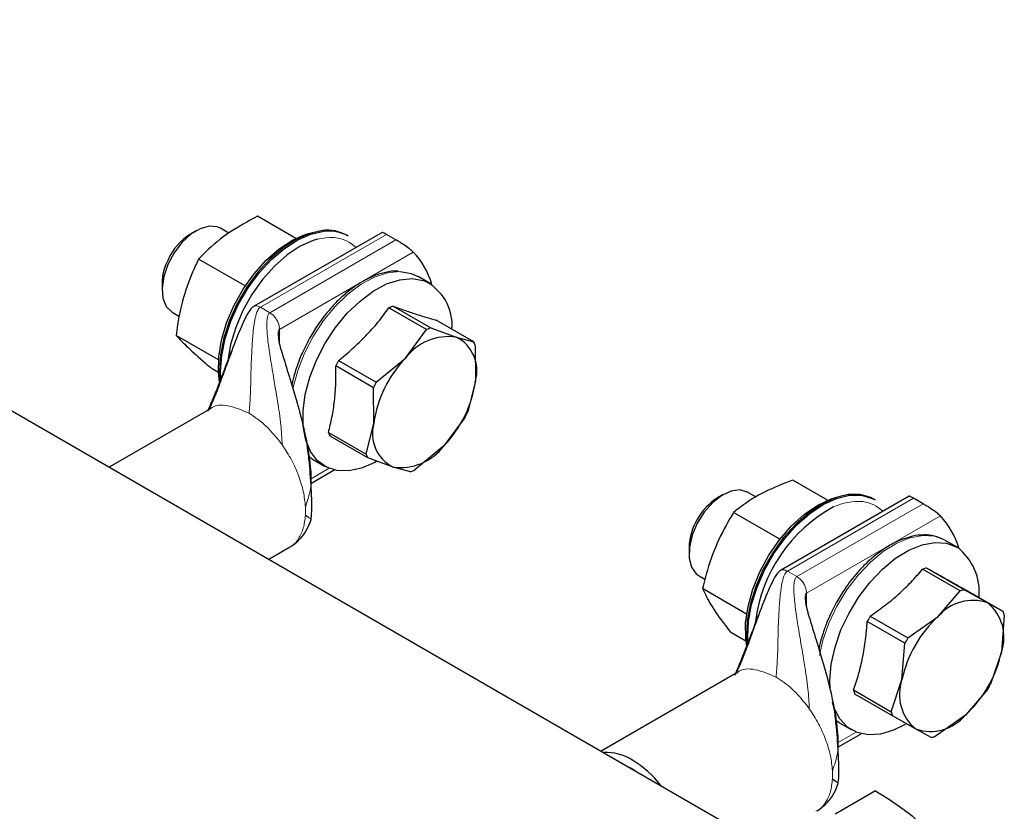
# Model space of a CAD drawing. Header units: millimetres. Extents: x 5 to 418, y 2 to 292.
# Tile 27 of 31: x 345 to 366, y 103 to 119. Entities that reach past the tile are written whole.
import ezdxf

# ---------------------------------------------------------------- set-up
doc = ezdxf.new("R2010")
doc.units = ezdxf.units.MM

msp = doc.modelspace()

# ---------------------------------------------------------------- linework, layer by layer
at = {"color": 7, "linetype": 'Continuous', "lineweight": 25}
for p, q in [((331.1602, 118.9311), (362.2729, 100.9701)), ((351.0354, 114.4124), (350.2409, 114.871)), ((348.9768, 114.5701), (348.8589, 114.5021)), ((349.649, 114.5203), (349.4768, 114.6197)), ((352.8175, 114.5364), (350.1615, 113.0031)), ((352.1127, 114.4605), (352.087, 114.4754)), ((353.104, 114.3785), (352.906, 114.4928)), ((349.9901, 113.4281), (349.0267, 113.9843)), ((353.4194, 113.6871), (353.5616, 113.6241)), ((353.8097, 113.4809), (353.5616, 113.6241)), ((348.2698, 113.4815), (348.2698, 113.3454)), ((353.7373, 112.5255), (352.9588, 112.9749)), ((353.0456, 113.011), (353.8241, 112.5616)), ((348.4769, 112.8876), (348.6307, 112.7988)), ((354.7102, 112.2754), (353.9317, 112.7248)), ((353.2973, 111.9347), (353.7373, 112.5255)), ((353.8241, 112.5616), (354.3478, 112.372)), ((349.4372, 111.9002), (348.5591, 112.4072)), ((354.3478, 112.372), (354.7102, 112.2754)), ((354.7431, 112.2007), (354.7461, 111.4668)), ((352.696, 111.437), (353.2973, 111.9347)), ((349.4359, 111.6416), (349.3055, 111.7168)), ((352.6421, 111.3261), (351.8636, 111.7755)), ((351.9175, 111.8864), (352.696, 111.437)), ((352.6452, 110.5923), (352.6421, 111.3261)), ((354.7461, 111.4668), (354.588, 110.826)), ((349.2433, 110.8788), (347.176, 109.6854)), ((354.5341, 110.7151), (354.094, 110.1244)), ((352.487, 109.9515), (352.6452, 110.5923)), ((351.7085, 110.4009), (352.487, 109.9515)), ((352.5199, 109.8767), (351.7414, 110.3261)), ((354.094, 110.1244), (353.4928, 109.6267)), ((353.0435, 109.6871), (352.5199, 109.8767)), ((351.3817, 109.8482), (351.6299, 109.7049)), ((353.406, 109.5906), (353.0435, 109.6871)), ((351.3439, 109.3483), (351.826, 109.6266)), ((362.0194, 109.0036), (361.3039, 109.4167)), ((359.8662, 109.1178), (359.7484, 109.0497)), ((360.5475, 109.0627), (360.3663, 109.1673)), ((363.707, 109.084), (361.051, 107.5508)), ((363.9934, 108.9261), (363.7955, 109.0404)), ((363.0021, 109.0082), (362.9765, 109.023)), ((361.0375, 108.1958), (360.0796, 108.7487)), ((359.1592, 108.0292), (359.1592, 107.8931)), ((364.6992, 108.0285), (364.451, 108.1718)), ((350.4762, 107.7802), (350.8931, 108.0208)), ((359.3664, 107.4352), (359.486, 107.3662)), ((364.7637, 107.1267), (363.9852, 107.5761)), ((364.07, 107.5996), (364.8485, 107.1502)), ((360.3487, 106.6481), (359.4384, 107.1736)), ((364.3028, 106.5949), (364.7637, 107.1267)), ((364.8485, 107.1502), (365.3293, 106.8795)), ((365.649, 106.7019), (364.8705, 107.1513)), ((365.3293, 106.8795), (365.649, 106.7019)), ((362.9022, 106.6055), (363.6807, 106.1561)), ((365.6723, 106.6178), (365.6117, 105.8619)), ((363.6192, 106.0485), (362.8407, 106.4979)), ((363.6807, 106.1561), (364.3028, 106.5949)), ((360.3348, 106.0855), (360.0214, 106.2665)), ((363.5585, 105.2926), (363.6192, 106.0485)), ((365.6117, 105.8619), (365.3898, 105.199)), ((360.1327, 105.4264), (357.3431, 103.816)), ((363.3367, 104.6296), (363.5585, 105.2926)), ((362.5582, 105.0791), (363.3367, 104.6296)), ((363.36, 104.5456), (362.5815, 104.995)), ((365.3283, 105.0914), (364.8674, 104.5596)), ((362.2712, 104.3958), (362.215, 104.4318)), ((362.2712, 104.3958), (362.5194, 104.2525)), ((363.8408, 104.2749), (363.36, 104.5456)), ((364.8674, 104.5596), (364.2453, 104.1208)), ((362.2334, 103.896), (362.7154, 104.1743)), ((364.1605, 104.0973), (363.8408, 104.2749)), ((363.012, 102.9922), (362.1796, 102.5117))]:
    msp.add_line(p, q, dxfattribs=at)
at = {"color": 7, "linetype": 'Continuous', "lineweight": 18}
for p, q in [((350.3015, 112.9892), (352.906, 114.4928)), ((353.104, 114.3785), (350.4995, 112.875)), ((351.6551, 114.4257), (351.4821, 114.3941)), ((350.6975, 112.532), (353.462, 114.1279)), ((350.3015, 112.9892), (350.4995, 112.875)), ((350.4995, 112.875), (350.5654, 112.8239)), ((350.6975, 112.532), (350.6975, 112.2703)), ((350.754, 110.1439), (350.6971, 110.2215)), ((351.7207, 109.6606), (351.3375, 109.4393)), ((361.191, 107.5369), (363.7955, 109.0404)), ((363.9934, 108.9261), (361.389, 107.4226)), ((361.587, 107.0797), (364.3514, 108.6756)), ((361.191, 107.5369), (361.389, 107.4226)), ((361.389, 107.4226), (361.4549, 107.3715)), ((361.587, 107.0797), (361.587, 106.818)), ((361.6434, 104.6915), (361.5866, 104.7692)), ((362.6101, 104.2082), (362.2269, 103.987))]:
    msp.add_line(p, q, dxfattribs=at)
at = {"color": 7, "linetype": 'Continuous', "lineweight": 25, "flags": 128}
for points in [[(349.4768, 114.6197), (349.4116, 114.6486), (349.245, 114.664), (349.0586, 114.6119), (348.8661, 114.4961), (348.6817, 114.3253), (348.5193, 114.112), (348.3908, 113.8722), (348.3058, 113.6236), (348.2706, 113.3847), (348.2877, 113.1731), (348.356, 113.0045), (348.4703, 112.8915), (348.4769, 112.8876)], [(349.4588, 111.4493), (349.4361, 111.6386), (349.4422, 111.9619), (349.4991, 112.3077), (349.6049, 112.6643), (349.7558, 113.0195), (349.9469, 113.3613), (350.1715, 113.678), (350.4221, 113.9588), (350.6901, 114.1942), (350.9663, 114.3761), (351.2415, 114.4983), (351.4402, 114.5481)], [(351.5857, 114.5724), (351.3219, 114.515), (351.0476, 114.3956), (350.7717, 114.2182), (350.503, 113.9883), (350.2503, 113.7134), (350.0215, 113.4023), (349.8241, 113.065), (349.6643, 112.7124), (349.5475, 112.3557), (349.4772, 112.0065), (349.4557, 111.676), (349.4702, 111.4617)], [(349.4883, 111.5175), (349.4814, 111.6612), (349.5028, 111.9917), (349.5731, 112.3409), (349.69, 112.6976), (349.8497, 113.0502), (350.0471, 113.3875), (350.2759, 113.6986), (350.5287, 113.9735), (350.7974, 114.2034), (351.0733, 114.3808), (351.3476, 114.5002), (351.6114, 114.5575)], [(351.4821, 114.3941), (351.3958, 114.3684), (351.1261, 114.2486), (350.8554, 114.0703), (350.5928, 113.8396), (350.3472, 113.5644), (350.127, 113.254), (349.9397, 112.919), (349.7918, 112.5709), (349.6881, 112.2214), (349.6324, 111.8825), (349.6323, 111.8815)], [(353.1813, 113.726), (353.1871, 113.7259), (353.4194, 113.6871)], [(352.7041, 109.8038), (352.6677, 109.7837), (352.3934, 109.6647), (352.1297, 109.6077), (351.8849, 109.6145), (351.6669, 109.6849), (351.4828, 109.8166), (351.3385, 110.0054), (351.2385, 110.2452), (351.1862, 110.5284), (351.1831, 110.8457), (351.2295, 111.1871), (351.3237, 111.5415), (351.4628, 111.8975), (351.6423, 112.2438), (351.8565, 112.5691), (352.0984, 112.8631), (352.3603, 113.1162), (352.6337, 113.3204), (352.9099, 113.4691), (353.18, 113.5574), (353.4353, 113.5826), (353.6676, 113.5439), (353.6676, 113.5439)], [(360.3625, 109.1695), (360.2082, 109.2134), (360.0285, 109.1897), (359.8368, 109.1001), (359.6473, 108.9512), (359.474, 108.7542), (359.3298, 108.5235), (359.2255, 108.2764), (359.1686, 108.0311), (359.1635, 107.8059), (359.2105, 107.6174), (359.3062, 107.4796), (359.3664, 107.4352)], [(360.3517, 105.9788), (360.3287, 106.144), (360.3278, 106.4632), (360.3777, 106.8066), (360.4769, 107.1624), (360.6219, 107.5186), (360.8077, 107.8629), (361.0282, 108.1838), (361.2757, 108.4701), (361.5418, 108.7123), (361.8174, 108.902), (362.0932, 109.0328), (362.3297, 109.0958)], [(362.6936, 109.1175), (362.4461, 109.1167), (362.1807, 109.0522), (361.9058, 108.926), (361.6302, 108.7423), (361.3629, 108.507), (361.1125, 108.2275), (360.8869, 107.9129), (360.6934, 107.5734), (360.5383, 107.2197), (360.4266, 106.8633), (360.3617, 106.5157), (360.3459, 106.1879), (360.3585, 106.0181)], [(360.3768, 106.0759), (360.3715, 106.1731), (360.3874, 106.5009), (360.4522, 106.8485), (360.564, 107.2049), (360.7191, 107.5586), (360.9126, 107.8981), (361.1381, 108.2127), (361.3886, 108.4922), (361.6559, 108.7275), (361.9314, 108.9112), (362.2064, 109.0374), (362.4718, 109.1019), (362.7193, 109.1027)], [(362.9765, 109.023), (362.9152, 109.0546), (362.6936, 109.1175)], [(362.7193, 109.1027), (362.9408, 109.0398), (363.0021, 109.0082)], [(362.0722, 105.1192), (362.068, 105.2771), (362.0968, 105.6112), (362.1743, 105.9622), (362.2978, 106.319), (362.4636, 106.67), (362.6661, 107.0041), (362.899, 107.3103), (363.1547, 107.579), (363.425, 107.8015), (363.7012, 107.9705), (363.9745, 108.0808), (364.2361, 108.1286), (364.4775, 108.1126), (364.6909, 108.0332)], [(363.6244, 104.3693), (363.3798, 104.2478), (363.1113, 104.1684), (362.8588, 104.1524), (362.6304, 104.2003), (362.4335, 104.3106), (362.2744, 104.4797), (362.1582, 104.7021), (362.1203, 104.8203)], [(357.9185, 103.4838), (357.9878, 103.4466), (358.057, 103.4039)]]:
    msp.add_lwpolyline(points, dxfattribs=at)
at = {"color": 7, "linetype": 'Continuous', "lineweight": 18, "flags": 128}
for points in [[(350.9729, 111.2874), (350.9813, 111.3304), (351.0755, 111.6848), (351.2146, 112.0408), (351.3941, 112.3871), (351.6083, 112.7124), (351.8502, 113.0064), (352.1121, 113.2595), (352.3855, 113.4637), (352.6617, 113.6123), (352.9318, 113.7007), (353.1813, 113.726)], [(361.8548, 105.7923), (361.9261, 106.1055), (362.0497, 106.4623), (362.2154, 106.8133), (362.4179, 107.1473), (362.6508, 107.4536), (362.9065, 107.7223), (363.1768, 107.9447), (363.4531, 108.1138), (363.7263, 108.224), (363.9879, 108.2719), (364.2293, 108.2559), (364.4427, 108.1765)]]:
    msp.add_lwpolyline(points, dxfattribs=at)
at = {"color": 7, "linetype": 'Continuous', "lineweight": 25}
for centre, radius, start, end in [((351.6908, 113.7715), 0.8077, 60.62409, 97.47547), ((351.7165, 113.7567), 0.8077, 60.62409, 97.47547), ((349.488, 113.4822), 1.1982, 121.66671, 155.88815), ((352.2774, 113.0089), 1.6296, 16.08225, 43.36821), ((349.3785, 113.4608), 1.1089, 152.56391, 178.93111), ((353.2473, 112.6181), 1.0167, 355.31154, 65.58622), ((353.495, 111.8091), 1.2832, 110.50062, 114.69885), ((354.2735, 111.3597), 1.2832, 110.50062, 114.69885), ((354.1922, 111.2651), 1.1177, 82.0022, 143.19728), ((353.9973, 111.6775), 0.7779, 344.28866, 63.22234), ((353.9563, 111.899), 0.8427, 20.97693, 26.53407), ((355.0481, 110.2546), 2.4266, 136.18092, 172.00067), ((354.4939, 110.5664), 2.8948, 152.87056, 155.31103), ((355.2724, 110.117), 2.8948, 152.87056, 155.31103), ((352.3432, 111.8045), 2.4266, 316.18092, 352.00067), ((351.9577, 112.0352), 2.8948, 332.87056, 335.31103), ((353.394, 110.3816), 0.7779, 164.28866, 243.22234), ((352.4953, 110.7026), 0.8427, 200.97693, 206.53407), ((353.199, 110.794), 1.1177, 262.0022, 323.19728), ((353.2738, 110.2532), 0.8427, 200.97693, 206.53407), ((352.9566, 110.7925), 1.2832, 290.50062, 294.69885), ((360.3748, 108.0388), 1.1892, 121.7836, 151.6007), ((363.6503, 106.0978), 3.1466, 118.57315, 172.76697), ((363.1668, 107.5566), 1.6296, 16.08225, 43.36821), ((360.3394, 107.9942), 1.1807, 148.87754, 178.30206), ((364.0027, 107.1073), 1.1537, 354.15312, 53.37493), ((364.3088, 106.5739), 1.0532, 103.10343, 107.89275), ((365.0873, 106.1244), 1.0532, 103.10343, 107.89275), ((365.0225, 105.9926), 0.9385, 70.9165, 140.07968), ((364.7474, 106.1701), 0.9176, 340.3721, 50.63897), ((365.4225, 105.0938), 2.9389, 149.04427, 151.46026), ((364.6729, 106.3858), 1.026, 13.06882, 17.94226), ((365.9675, 104.7796), 2.463, 132.52442, 167.98011), ((366.201, 104.6444), 2.9389, 149.04427, 151.46026), ((363.2026, 106.3748), 2.463, 312.52442, 347.98011), ((364.4228, 104.9843), 0.9176, 160.3721, 230.63897), ((362.808, 106.6031), 2.9389, 329.04427, 331.46026), ((363.5576, 105.3111), 1.026, 193.06882, 197.94226), ((364.3361, 104.8617), 1.026, 193.06882, 197.94226), ((364.1477, 105.1618), 0.9385, 250.9165, 320.07968), ((363.9217, 105.123), 1.0532, 283.10343, 287.89275), ((357.4556, 102.8085), 0.9791, 57.07472, 93.5171), ((356.8491, 101.7579), 2.1914, 37.82941, 58.69483)]:
    msp.add_arc(centre, radius, start, end, dxfattribs=at)
at = {"color": 7, "linetype": 'Continuous', "lineweight": 18}
for centre, radius, start, end in [((351.7573, 113.6828), 0.7499, 46.19417, 97.83162), ((349.6799, 108.7776), 1.555, 356.88145, 3.11855), ((362.6502, 107.8033), 1.1722, 84.97001, 115.51435), ((362.6671, 108.266), 0.7102, 45.3965, 83.0552), ((360.5693, 103.3253), 1.555, 356.88145, 3.11855)]:
    msp.add_arc(centre, radius, start, end, dxfattribs=at)
at = {"color": 7, "linetype": 'Continuous', "lineweight": 25}
for points, knots in [([(350.2409, 114.871), (350.0444, 114.7639), (349.6453, 114.5464), (349.2645, 114.2298), (349.0754, 114.0346), (349.0267, 113.9843)], [0, 0, 0, 0, 0.4185551, 0.8501605, 1, 1, 1, 1]), ([(352.906, 114.4928), (352.8891, 114.5023), (352.8554, 114.5214), (352.8251, 114.5362), (352.821, 114.5346), (352.8189, 114.5337)], [0, 0, 0, 0, 0.3317257, 0.6620004, 1, 1, 1, 1]), ([(353.462, 114.1279), (353.4387, 114.1492), (353.3917, 114.1923), (353.2945, 114.2606), (353.2058, 114.3176), (353.1446, 114.3548), (353.1149, 114.3722), (353.104, 114.3785)], [0, 0, 0, 0, 0.28334622, 0.57313866, 0.75833887, 0.91189666, 1, 1, 1, 1]), ([(349.0267, 113.9843), (349.0059, 113.9415), (348.8958, 113.7155), (348.7224, 113.2749), (348.6099, 112.7746), (348.569, 112.479), (348.5591, 112.4072)], [0, 0, 0, 0, 0.0900555, 0.4758325, 0.8725638, 1, 1, 1, 1]), ([(353.1488, 113.7326), (353.1394, 113.7338), (353.0574, 113.7438), (352.8907, 113.7148), (352.6563, 113.646), (352.4226, 113.5311), (352.1976, 113.3833), (351.9845, 113.2048), (351.8349, 113.0589), (351.7593, 112.9691), (351.7466, 112.9539)], [0, 0, 0, 0, 0.0214385, 0.187657, 0.3515377, 0.5124686, 0.669447, 0.8197362, 0.9696198, 1, 1, 1, 1]), ([(350.1612, 113.003), (350.1424, 112.9878), (350.0705, 112.9298), (349.9865, 112.7604), (349.8457, 112.4529), (349.7022, 112.0669), (349.5464, 111.6407), (349.4309, 111.3249), (349.3412, 111.0996), (349.2821, 110.9652), (349.2415, 110.8878), (349.2438, 110.8855), (349.2449, 110.8845)], [0, 0, 0, 0, 0.0267523, 0.102156, 0.2056146, 0.4064055, 0.5594573, 0.7169481, 0.7916302, 0.8628338, 0.9364749, 1, 1, 1, 1]), ([(351.7466, 112.9539), (351.7129, 112.9152), (351.6329, 112.8231), (351.4937, 112.6365), (351.3986, 112.4813), (351.3417, 112.3885)], [0, 0, 0, 0, 0.2257328, 0.5365657, 1, 1, 1, 1]), ([(351.9175, 111.8864), (352.0155, 111.9676), (352.212, 112.1305), (352.4846, 112.3953), (352.7363, 112.6769), (352.8845, 112.8753), (352.9588, 112.9749)], [0, 0, 0, 0, 0.2459077, 0.4932347, 0.7457262, 1, 1, 1, 1]), ([(353.0456, 113.011), (353.1321, 112.9797), (353.3056, 112.9169), (353.5399, 112.8382), (353.7509, 112.7731), (353.8713, 112.741), (353.9317, 112.7248)], [0, 0, 0, 0, 0.2492573, 0.4999998, 0.7491478, 1, 1, 1, 1]), ([(348.5591, 112.4072), (348.6349, 112.3273), (348.789, 112.1652), (349.0706, 111.915), (349.2574, 111.7574), (349.3055, 111.7168)], [0, 0, 0, 0, 0.4185551, 0.8501605, 1, 1, 1, 1]), ([(350.669, 112.4691), (350.6697, 112.4378), (350.673, 112.297), (350.7648, 111.9945), (350.9001, 111.5421), (351.0683, 111.0145), (351.1628, 110.6315), (351.2099, 110.4411)], [0, 0, 0, 0, 0.0489021, 0.2200228, 0.4556697, 0.7292946, 1, 1, 1, 1]), ([(351.3417, 112.3885), (351.2818, 112.2774), (351.1978, 112.1216), (351.1025, 111.8962), (351.0646, 111.7848), (351.0425, 111.7199)], [0, 0, 0, 0, 0.5087821, 0.7136857, 1, 1, 1, 1]), ([(349.2162, 110.8391), (349.2807, 110.9917), (349.4341, 111.355), (349.5867, 111.7727), (349.6891, 112.031), (349.7077, 112.0777)], [0, 0, 0, 0, 0.372396, 0.8863452, 1, 1, 1, 1]), ([(351.0425, 111.7199), (351.0383, 111.7083), (351.006, 111.6185), (350.9746, 111.5024), (350.9565, 111.4008), (350.952, 111.3756)], [0, 0, 0, 0, 0.1001259, 0.7772727, 1, 1, 1, 1]), ([(351.7085, 110.4009), (351.7342, 110.5055), (351.7858, 110.7152), (351.837, 111.0514), (351.8648, 111.4053), (351.864, 111.6518), (351.8636, 111.7755)], [0, 0, 0, 0, 0.2459077, 0.4932347, 0.7457262, 1, 1, 1, 1]), ([(351.3484, 108.6006), (351.3509, 108.6198), (351.3743, 108.7993), (351.3572, 109.1963), (351.3264, 109.6798), (351.2783, 110.1039), (351.2374, 110.3182), (351.218, 110.4199)], [0, 0, 0, 0, 0.03364106, 0.31599792, 0.64798617, 0.83274612, 1, 1, 1, 1]), ([(351.2969, 109.9129), (351.3259, 109.8859), (351.3608, 109.8534), (351.405, 109.8374), (351.4125, 109.8347)], [0, 0, 0, 0, 0.8307295, 1, 1, 1, 1]), ([(361.3039, 109.4167), (361.106, 109.34), (360.704, 109.1842), (360.3197, 108.9415), (360.1288, 108.7882), (360.0796, 108.7487)], [0, 0, 0, 0, 0.4185551, 0.8501605, 1, 1, 1, 1]), ([(363.7955, 109.0404), (363.7786, 109.05), (363.7448, 109.0691), (363.7146, 109.0838), (363.7104, 109.0822), (363.7083, 109.0814)], [0, 0, 0, 0, 0.33172573, 0.66200045, 1, 1, 1, 1]), ([(364.3514, 108.6756), (364.3282, 108.6969), (364.2811, 108.74), (364.184, 108.8083), (364.0952, 108.8653), (364.0341, 108.9025), (364.0043, 108.9198), (363.9934, 108.9261)], [0, 0, 0, 0, 0.28334622, 0.57313866, 0.75833887, 0.91189666, 1, 1, 1, 1]), ([(351.2326, 108.693), (351.2708, 108.6676), (351.3516, 108.6138), (351.3483, 108.6059), (351.3466, 108.6017)], [0, 0, 0, 0, 0.4721951, 1, 1, 1, 1]), ([(360.0796, 108.7487), (360.0536, 108.706), (359.9162, 108.4804), (359.6921, 108.0404), (359.5265, 107.5406), (359.4556, 107.2454), (359.4384, 107.1736)], [0, 0, 0, 0, 0.0900555, 0.4758325, 0.8725638, 1, 1, 1, 1]), ([(350.9102, 108.0308), (350.9298, 108.0428), (350.9697, 108.0672), (351.0392, 108.1226), (351.1106, 108.1901), (351.2073, 108.2987), (351.2933, 108.44), (351.3318, 108.552), (351.3485, 108.6007)], [0, 0, 0, 0, 0.1021971, 0.2077453, 0.3254988, 0.4607248, 0.7656352, 1, 1, 1, 1]), ([(364.4301, 108.1815), (364.3649, 108.2112), (364.2349, 108.2707), (364.0121, 108.2901), (363.8031, 108.2714), (363.6669, 108.2249), (363.6105, 108.2057)], [0, 0, 0, 0, 0.2715117, 0.5417302, 0.810412, 1, 1, 1, 1]), ([(363.6105, 108.2057), (363.5883, 108.1992), (363.4892, 108.1706), (363.3119, 108.077), (363.0872, 107.9312), (362.8734, 107.7532), (362.6902, 107.5689), (362.535, 107.386), (362.3829, 107.1846), (362.2879, 107.0292), (362.2311, 106.9361)], [0, 0, 0, 0, 0.044554, 0.1984414, 0.3485494, 0.492261, 0.6355847, 0.740338, 0.8445804, 1, 1, 1, 1]), ([(361.0506, 107.5506), (361.0318, 107.5354), (360.96, 107.4775), (360.8759, 107.308), (360.7352, 107.0005), (360.5916, 106.6145), (360.4359, 106.1884), (360.3203, 105.8726), (360.2306, 105.6473), (360.1715, 105.5129), (360.1309, 105.4354), (360.1333, 105.4332), (360.1344, 105.4322)], [0, 0, 0, 0, 0.0267523, 0.102156, 0.2056146, 0.4064055, 0.5594573, 0.7169481, 0.7916302, 0.8628338, 0.9364749, 1, 1, 1, 1]), ([(362.9022, 106.6055), (363.0035, 106.6771), (363.2069, 106.8207), (363.4899, 107.056), (363.7521, 107.3078), (363.9073, 107.4865), (363.9852, 107.5761)], [0, 0, 0, 0, 0.2459077, 0.4932347, 0.7457262, 1, 1, 1, 1]), ([(364.07, 107.5996), (364.1494, 107.5549), (364.3087, 107.4653), (364.5215, 107.3458), (364.711, 107.2399), (364.8172, 107.1809), (364.8705, 107.1513)], [0, 0, 0, 0, 0.2492573, 0.4999998, 0.7491478, 1, 1, 1, 1]), ([(359.4384, 107.1736), (359.4915, 107.0637), (359.5995, 106.8404), (359.8259, 106.5169), (359.9814, 106.3178), (360.0214, 106.2665)], [0, 0, 0, 0, 0.4185551, 0.8501605, 1, 1, 1, 1]), ([(361.5584, 107.0168), (361.5592, 106.9855), (361.5625, 106.8446), (361.6542, 106.5421), (361.7895, 106.0898), (361.9577, 105.5622), (362.0523, 105.1792), (362.0993, 104.9887)], [0, 0, 0, 0, 0.0489021, 0.2200228, 0.4556697, 0.7292946, 1, 1, 1, 1]), ([(362.2311, 106.9361), (362.1711, 106.8251), (362.0869, 106.6693), (361.9876, 106.4323), (361.9167, 106.2312), (361.8638, 106.05), (361.8459, 105.9484), (361.8415, 105.9233)], [0, 0, 0, 0, 0.3369069, 0.4725907, 0.6960073, 0.9247589, 1, 1, 1, 1]), ([(360.1057, 105.3867), (360.1701, 105.5394), (360.3235, 105.9026), (360.4762, 106.3204), (360.5786, 106.5786), (360.5971, 106.6254)], [0, 0, 0, 0, 0.372396, 0.8863452, 1, 1, 1, 1]), ([(362.5582, 105.0791), (362.5943, 105.1872), (362.6667, 105.4041), (362.7497, 105.7514), (362.8097, 106.1165), (362.8303, 106.3705), (362.8407, 106.4979)], [0, 0, 0, 0, 0.2459077, 0.4932347, 0.7457262, 1, 1, 1, 1]), ([(362.2379, 103.1483), (362.2404, 103.1674), (362.2637, 103.347), (362.2466, 103.744), (362.2159, 104.2274), (362.1677, 104.6516), (362.1268, 104.8658), (362.1074, 104.9676)], [0, 0, 0, 0, 0.0336411, 0.3159979, 0.6479862, 0.8327461, 1, 1, 1, 1]), ([(361.7996, 102.5784), (361.8193, 102.5904), (361.8592, 102.6148), (361.9286, 102.6702), (362, 102.7378), (362.0968, 102.8463), (362.1827, 102.9877), (362.2212, 103.0997), (362.238, 103.1484)], [0, 0, 0, 0, 0.1021971, 0.2077453, 0.3254988, 0.4607248, 0.7656352, 1, 1, 1, 1]), ([(362.1221, 103.2407), (362.1602, 103.2153), (362.241, 103.1615), (362.2378, 103.1535), (362.2361, 103.1493)], [0, 0, 0, 0, 0.4721951, 1, 1, 1, 1]), ([(363.012, 102.9922), (363.2063, 102.8738), (363.5948, 102.6369), (363.9071, 102.356), (364.0633, 102.2156)], [0, 0, 0, 0, 0.4999949, 1, 1, 1, 1])]:
    msp.add_open_spline(points, degree=3, knots=knots, dxfattribs=at)
at = {"color": 7, "linetype": 'Continuous', "lineweight": 18}
for points, knots in [([(350.0682, 110.7971), (350.0777, 110.9107), (350.099, 111.1656), (350.1066, 111.6471), (350.1224, 112.1025), (350.1498, 112.48), (350.1842, 112.7329), (350.2271, 112.8889), (350.2687, 112.9633), (350.2915, 112.9813), (350.3015, 112.9892)], [0, 0, 0, 0, 0.1796851, 0.4033099, 0.6348455, 0.7736162, 0.8886123, 0.9623785, 0.9833587, 1, 1, 1, 1]), ([(350.1613, 113.0028), (350.1614, 113.0029), (350.1757, 113.0195), (350.2255, 113.0214), (350.2762, 113), (350.3015, 112.9892)], [0, 0, 0, 0, 0.0029581, 0.5014791, 1, 1, 1, 1]), ([(350.4995, 112.875), (350.492, 112.8691), (350.4753, 112.8559), (350.4603, 112.8256), (350.4408, 112.763), (350.4293, 112.6012), (350.4518, 112.3277), (350.504, 111.9573), (350.5764, 111.5254), (350.655, 111.055), (350.7292, 110.5901), (350.7463, 110.2816), (350.754, 110.1439)], [0, 0, 0, 0, 0.01051, 0.0235537, 0.0394777, 0.0884764, 0.211403, 0.3496326, 0.5029917, 0.689295, 0.8612626, 1, 1, 1, 1]), ([(350.6975, 112.532), (350.6924, 112.5278), (350.681, 112.5185), (350.6726, 112.496), (350.6703, 112.4787), (350.669, 112.4691)], [0, 0, 0, 0, 0.2698414, 0.5977195, 1, 1, 1, 1]), ([(350.0682, 110.7971), (349.9242, 110.8592), (349.6363, 110.9835), (349.3465, 110.9751), (349.2553, 110.8789), (349.2483, 110.8716)], [0, 0, 0, 0, 0.48022366, 0.96044732, 1, 1, 1, 1]), ([(351.2099, 110.4411), (351.2187, 110.4077), (351.2823, 110.167), (351.3402, 109.768), (351.3685, 109.2608), (351.2748, 108.9859), (351.2326, 108.8622)], [0, 0, 0, 0, 0.0676683, 0.4876853, 0.7694472, 1, 1, 1, 1]), ([(350.8892, 108.028), (350.9077, 108.0359), (350.9906, 108.0714), (351.0964, 108.2042), (351.2006, 108.4164), (351.222, 108.6008), (351.2326, 108.693)], [0, 0, 0, 0, 0.0869612, 0.3913075, 0.6956537, 1, 1, 1, 1]), ([(360.9576, 105.3448), (360.9671, 105.4583), (360.9884, 105.7133), (360.996, 106.1947), (361.0118, 106.6501), (361.0392, 107.0277), (361.0736, 107.2806), (361.1166, 107.4366), (361.1581, 107.511), (361.1809, 107.529), (361.191, 107.5369)], [0, 0, 0, 0, 0.1796851, 0.4033099, 0.6348455, 0.7736162, 0.8886123, 0.9623785, 0.9833587, 1, 1, 1, 1]), ([(361.0507, 107.5505), (361.0508, 107.5506), (361.0652, 107.5672), (361.1149, 107.5691), (361.1656, 107.5476), (361.191, 107.5369)], [0, 0, 0, 0, 0.0029581, 0.5014791, 1, 1, 1, 1]), ([(361.389, 107.4226), (361.3815, 107.4167), (361.3647, 107.4035), (361.3497, 107.3733), (361.3302, 107.3107), (361.3187, 107.1488), (361.3413, 106.8754), (361.3934, 106.5049), (361.4659, 106.0731), (361.5444, 105.6027), (361.6186, 105.1378), (361.6358, 104.8293), (361.6434, 104.6915)], [0, 0, 0, 0, 0.01051, 0.0235537, 0.0394777, 0.0884764, 0.211403, 0.3496326, 0.5029917, 0.689295, 0.8612626, 1, 1, 1, 1]), ([(361.587, 107.0797), (361.5818, 107.0755), (361.5705, 107.0662), (361.5621, 107.0437), (361.5597, 107.0263), (361.5584, 107.0168)], [0, 0, 0, 0, 0.2698414, 0.5977195, 1, 1, 1, 1]), ([(360.9576, 105.3448), (360.8137, 105.4069), (360.5257, 105.5312), (360.2359, 105.5227), (360.1447, 105.4266), (360.1378, 105.4192)], [0, 0, 0, 0, 0.4802237, 0.9604473, 1, 1, 1, 1]), ([(362.0993, 104.9887), (362.1081, 104.9553), (362.1717, 104.7147), (362.2296, 104.3157), (362.2579, 103.8085), (362.1642, 103.5336), (362.1221, 103.4099)], [0, 0, 0, 0, 0.0676683, 0.4876853, 0.7694472, 1, 1, 1, 1]), ([(361.7787, 102.5756), (361.7971, 102.5835), (361.88, 102.6191), (361.9858, 102.7519), (362.0901, 102.964), (362.1114, 103.1485), (362.1221, 103.2407)], [0, 0, 0, 0, 0.0869612, 0.3913075, 0.6956537, 1, 1, 1, 1])]:
    msp.add_open_spline(points, degree=3, knots=knots, dxfattribs=at)
for points in [[(350.5654, 112.8239), (350.584, 112.8034), (350.6211, 112.7623), (350.6634, 112.6856), (350.6921, 112.6056), (350.6957, 112.5566), (350.6975, 112.532)], [(350.6971, 110.2215), (350.5989, 110.3396), (350.4024, 110.5759), (350.1796, 110.7234), (350.0682, 110.7971)], [(351.2326, 108.8622), (351.2218, 108.9666), (351.2003, 109.1755), (351.0978, 109.5091), (350.9521, 109.8401), (350.82, 110.0426), (350.754, 110.1439)], [(361.4549, 107.3715), (361.4734, 107.351), (361.5106, 107.31), (361.5529, 107.2333), (361.5815, 107.1533), (361.5851, 107.1042), (361.587, 107.0797)], [(361.5866, 104.7692), (361.4883, 104.8873), (361.2919, 105.1236), (361.069, 105.271), (360.9576, 105.3448)], [(362.1221, 103.4099), (362.1113, 103.5143), (362.0897, 103.7232), (361.9872, 104.0567), (361.8415, 104.3878), (361.7095, 104.5903), (361.6434, 104.6915)]]:
    msp.add_open_spline(points, degree=3, dxfattribs=at)

doc.saveas('drawing.dxf')
